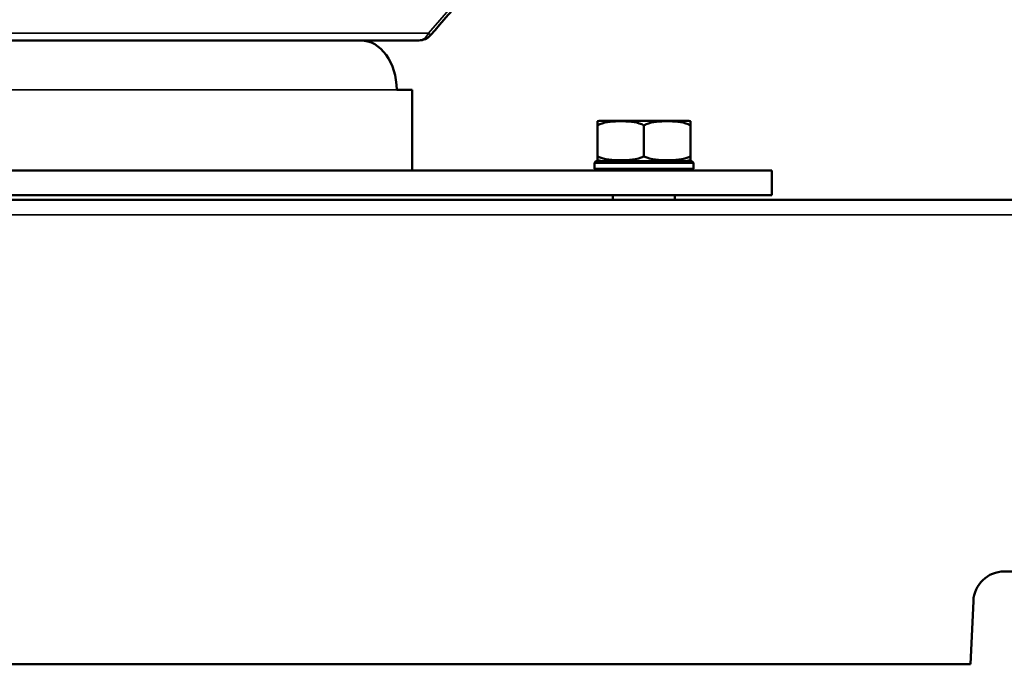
# Model space of a CAD drawing. Header units: millimetres. Extents: x 2784 to 9889, y 3044 to 5581.
# Tile 6 of 29: x 6361 to 6678, y 3044 to 3253. Entities that reach past the tile are written whole.
import ezdxf

# ---------------------------------------------------------------- set-up
doc = ezdxf.new("R2010")
doc.units = ezdxf.units.MM
doc.layers.add('Visibile (ISO)', color=7, linetype='Continuous', lineweight=50)
doc.layers.add('Visibile sottile (ISO)', color=7, linetype='Continuous', lineweight=35)

msp = doc.modelspace()

# ---------------------------------------------------------------- linework, layer by layer
at = {"layer": 'Visibile (ISO)'}
for p, q in [((6198.02, 3245.89), (6489.45, 3245.89)), ((6493.23, 3247.61), (6493.23, 3247.61)), ((6487.26, 3229.89), (6482.28, 3229.89)), ((6487.26, 3203.89), (6487.26, 3229.89)), ((6547.1, 3219.78), (6547.1, 3218.39)), ((6548.1, 3219.89), (6576.1, 3219.89)), ((6577.1, 3219.78), (6577.1, 3218.39)), ((6547.1, 3218.39), (6547.1, 3208.39)), ((6562.1, 3208.39), (6562.1, 3218.39)), ((6577.1, 3208.39), (6577.1, 3218.39)), ((6547.1, 3208.39), (6547.1, 3207.18)), ((6577.1, 3208.39), (6577.1, 3207.18)), ((6310.37, 3203.89), (6603.41, 3203.89)), ((6546.6, 3206.89), (6546.1, 3206.39)), ((6546.1, 3206.39), (6578.1, 3206.39)), ((6546.1, 3206.39), (6546.1, 3204.39)), ((6546.1, 3204.39), (6578.1, 3204.39)), ((6546.6, 3203.89), (6546.1, 3204.39)), ((6577.6, 3206.89), (6546.6, 3206.89)), ((6577.6, 3206.89), (6578.1, 3206.39)), ((6577.6, 3203.89), (6578.1, 3204.39)), ((6578.1, 3206.39), (6578.1, 3204.39)), ((6603.41, 3203.89), (6603.41, 3195.89)), ((6603.41, 3195.89), (6603.41, 3203.89)), ((7161.6, 3194.39), (5779.9, 3194.39)), ((6603.41, 3195.89), (6310.37, 3195.89)), ((6552.1, 3194.39), (6552.1, 3195.89)), ((6572.1, 3194.39), (6572.1, 3195.89)), ((6779.28, 3074.39), (6678.42, 3074.39)), ((6668.43, 3064.83), (6667.54, 3044.39)), ((6667.54, 3044.39), (6278.96, 3044.39))]:
    msp.add_line(p, q, dxfattribs=at)
for centre, radius, start, end in [((6489.45, 3250.89), 5, 270, 319.0025), ((6548.1, 3215.47), 4.43, 90, 103.0602), ((6576.1, 3215.47), 4.43, 76.9398, 90), ((6549.11, 3213.89), 7, 253.3163, 270), ((6575.09, 3213.89), 7, 270, 286.6837)]:
    msp.add_arc(centre, radius, start, end, dxfattribs=at)
for centre, major_axis, ratio, start_param, end_param in [((6470.67, 3229.89), (0, 16), 0.726191, 4.712389, 6.283185), ((6678.42, 3064.39), (0.22, 10), 1, 0.021816, 1.548979)]:
    msp.add_ellipse(centre, major_axis=major_axis, ratio=ratio, start_param=start_param, end_param=end_param, dxfattribs=at)
for points, knots in [([(6726.93, 3516.5), (6724.75, 3513.98), (6722.56, 3511.47), (6717.75, 3505.93), (6715.13, 3502.91), (6709.35, 3496.27), (6706.2, 3492.65), (6699.28, 3484.68), (6695.5, 3480.33), (6687.18, 3470.77), (6682.65, 3465.55), (6672.67, 3454.07), (6667.23, 3447.81), (6655.26, 3434.04), (6648.73, 3426.53), (6634.37, 3410), (6626.53, 3400.99), (6609.3, 3381.15), (6599.89, 3370.34), (6579.21, 3346.54), (6567.93, 3333.56), (6543.1, 3305), (6529.56, 3289.42), (6508.43, 3265.1), (6500.83, 3256.35), (6493.23, 3247.61)], [0, 0, 0, 0, 1, 1, 2.2, 2.2, 3.64, 3.64, 5.368, 5.368, 7.4416, 7.4416, 9.92992, 9.92992, 12.915904, 12.915904, 16.499085, 16.499085, 20.798902, 20.798902, 25.958682, 25.958682, 32.150419, 32.150419, 35.625826, 35.625826, 35.625826, 35.625826]), ([(6547.1, 3218.39), (6547.34, 3218.55), (6547.59, 3218.68), (6548.83, 3219.26), (6549.99, 3219.5), (6552.33, 3219.75), (6553.52, 3219.78), (6555.68, 3219.78), (6556.87, 3219.75), (6559.22, 3219.5), (6560.37, 3219.26), (6561.61, 3218.68), (6561.86, 3218.55), (6562.1, 3218.39)], [1.543402, 1.543402, 1.543402, 1.543402, 1.631676, 1.631676, 2.006741, 2.006741, 2.381806, 2.381806, 2.756871, 2.756871, 3.131936, 3.131936, 3.220209, 3.220209, 3.220209, 3.220209]), ([(6562.1, 3218.39), (6562.34, 3218.55), (6562.59, 3218.68), (6563.83, 3219.26), (6564.99, 3219.5), (6567.33, 3219.75), (6568.52, 3219.78), (6570.68, 3219.78), (6571.87, 3219.75), (6574.22, 3219.5), (6575.37, 3219.26), (6576.61, 3218.68), (6576.86, 3218.55), (6577.1, 3218.39)], [1.543402, 1.543402, 1.543402, 1.543402, 1.631676, 1.631676, 2.006741, 2.006741, 2.381806, 2.381806, 2.756871, 2.756871, 3.131936, 3.131936, 3.220209, 3.220209, 3.220209, 3.220209]), ([(6562.1, 3208.39), (6559.83, 3207.36), (6557, 3207.18), (6554.6, 3207.18), (6552.21, 3207.18), (6549.37, 3207.36), (6547.1, 3208.39)], [5.366607, 5.366607, 5.366607, 5.366607, 6.196622, 6.196622, 6.196622, 7.026637, 7.026637, 7.026637, 7.026637]), ([(6577.1, 3208.39), (6574.83, 3207.36), (6572, 3207.18), (6569.6, 3207.18), (6567.21, 3207.18), (6564.37, 3207.36), (6562.1, 3208.39)], [5.366607, 5.366607, 5.366607, 5.366607, 6.196622, 6.196622, 6.196622, 7.026637, 7.026637, 7.026637, 7.026637])]:
    msp.add_open_spline(points, degree=3, knots=knots, dxfattribs=at)
at = {"layer": 'Visibile sottile (ISO)'}
for p, q in [((6482.28, 3229.89), (6201.42, 3229.89)), ((5774.91, 3189.61), (7166.59, 3189.61))]:
    msp.add_line(p, q, dxfattribs=at)
msp.add_ellipse((6489.45, 3250.89), major_axis=(0, -5), ratio=0.726193, start_param=0, end_param=1.007768, dxfattribs=at)
for points in [[(6492.52, 3248.22), (6570.43, 3337.85), (6648.33, 3427.48), (6726.23, 3517.11)], [(6201.09, 3248.22), (6298.24, 3248.22), (6395.39, 3248.22), (6492.52, 3248.22)]]:
    msp.add_open_spline(points, degree=3, dxfattribs=at)
msp.add_open_spline([(6493.23, 3247.61), (6493.23, 3247.61), (6493.18, 3247.65), (6493.07, 3247.74), (6493.07, 3247.75), (6493.06, 3247.76), (6493.05, 3247.77), (6492.99, 3247.82), (6492.91, 3247.89), (6492.81, 3247.98), (6492.73, 3248.05), (6492.63, 3248.13), (6492.52, 3248.22)], degree=3, knots=[3.120268, 3.120268, 3.120268, 3.120268, 4.64988, 4.64988, 4.64988, 4.772393, 4.772393, 4.772393, 5.563472, 5.563472, 5.563472, 6.204137, 6.204137, 6.204137, 6.204137], dxfattribs=at)

doc.saveas('drawing.dxf')
